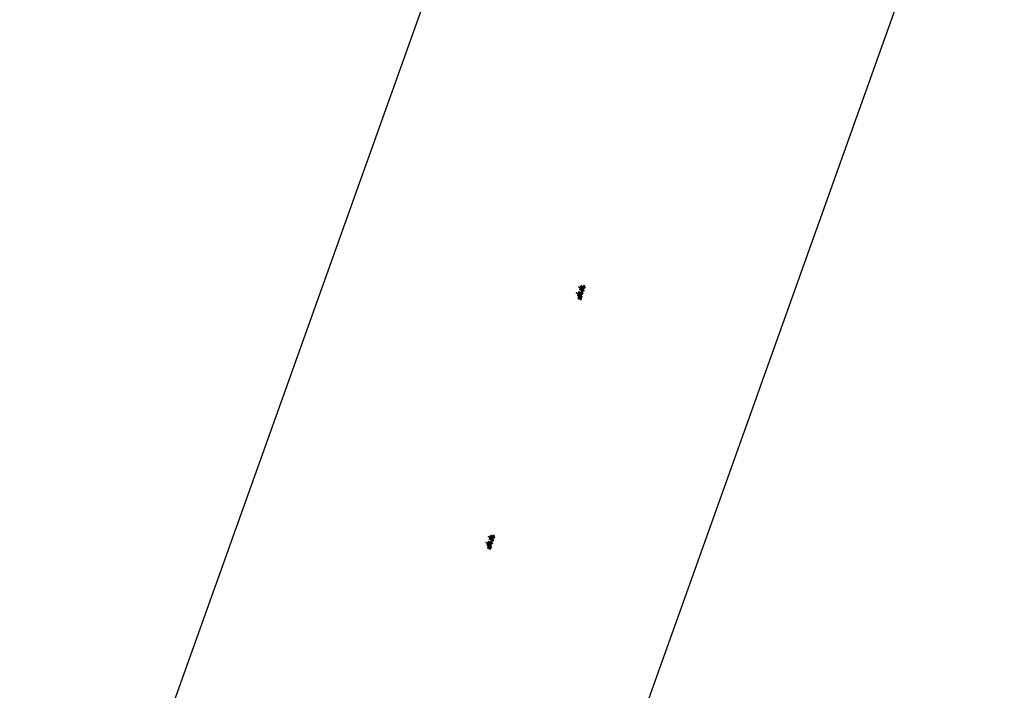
# Model space of a CAD drawing. Header units: metres. Extents: x 136326 to 138181, y 453212 to 454732.
# Tile 36 of 53: x 136584 to 136698, y 454002 to 454080. Entities that reach past the tile are written whole.
import ezdxf

# ---------------------------------------------------------------- set-up
doc = ezdxf.new("R2010")
doc.units = ezdxf.units.M
for name, color, linetype in [('-DR-alg-bladkaders viewports', 7, 'Continuous'), ('VELOPA-FIG15', 1, 'Continuous'), ('VELOPA-FIG25', 1, 'Continuous')]:
    doc.layers.add(name, color=color, linetype=linetype)

# ---------------------------------------------------------------- blocks, each defined once
blk = doc.blocks.new('*U100')
at = {"layer": 'VELOPA-FIG15', "color": 252, "linetype": 'Continuous', "lineweight": 0}
for p, q in [((11, 5), (11, -123)), ((1449, -124), (1449, 4)), ((1559, 0), (1559, -1)), ((77, -10), (0, -10)), ((77, -110), (0, -110)), ((827, -10), (682, -10)), ((827, -110), (682, -110)), ((1439, -10), (1432, -10)), ((1439, -110), (1432, -110)), ((1460, -5), (1559, -5)), ((1559, -115), (1460, -115)), ((1559, -2), (1559, -1)), ((1559, -5), (1559, -2)), ((1559, -5), (1559, -115)), ((1562, -5), (1559, -5)), ((1559, -115), (1562, -115)), ((1559, -115), (1559, -118)), ((1559, -118), (1559, -119)), ((1559, -119), (1559, -120)), ((1564, -5), (1562, -5)), ((1564, -115), (1562, -115)), ((1564, -5), (1564, -5)), ((1564, -115), (1564, -115)), ((1578, -34), (1578, -16)), ((1578, -104), (1578, -86))]:
    blk.add_line(p, q, dxfattribs=at)
at = {"layer": 'VELOPA-FIG15', "color": 252, "linetype": 'Continuous', "lineweight": 0, "flags": 128}
for points in [[(168, 43), (167, 42), (167, 40), (166, 39), (165, 38), (163, 37), (162, 36), (160, 36), (158, 36), (156, 35), (154, 36), (152, 36), (150, 37), (149, 38), (148, 39), (147, 40), (146, 41), (146, 42), (146, 43)], [(168, 46), (168, 46), (167, 45), (166, 44), (165, 43), (163, 43), (161, 43), (160, 43), (158, 43), (156, 44), (154, 45), (152, 46), (151, 47), (150, 48), (149, 50), (148, 51), (148, 52), (148, 54), (148, 55), (148, 55)], [(216, 46), (216, 46), (217, 45), (218, 44), (219, 43), (221, 43), (223, 43), (224, 43), (226, 43), (228, 44), (230, 45), (232, 46), (233, 47), (234, 48), (235, 50), (236, 51), (236, 52), (236, 54), (236, 55), (236, 55)], [(217, 43), (217, 42), (217, 40), (218, 39), (219, 38), (221, 37), (222, 36), (224, 36), (226, 36), (228, 35), (230, 36), (232, 36), (234, 37), (235, 38), (236, 39), (237, 40), (238, 41), (238, 42), (239, 43)], [(543, 58), (542, 57), (542, 56), (541, 54), (540, 53), (538, 52), (537, 52), (535, 51), (533, 51), (531, 51), (529, 51), (527, 51), (525, 52), (524, 53), (523, 54), (522, 55), (521, 56), (521, 57), (521, 58)], [(543, 61), (543, 61), (542, 60), (541, 59), (540, 59), (538, 58), (536, 58), (535, 58), (533, 59), (531, 59), (529, 60), (527, 61), (526, 62), (525, 64), (524, 65), (523, 66), (523, 68), (523, 69), (523, 70)], [(591, 61), (591, 61), (592, 60), (593, 59), (594, 59), (596, 58), (598, 58), (599, 58), (601, 59), (603, 59), (605, 60), (607, 61), (608, 62), (609, 64), (610, 65), (611, 66), (611, 68), (611, 69), (611, 70)], [(592, 58), (592, 57), (592, 56), (593, 54), (594, 53), (596, 52), (597, 52), (599, 51), (601, 51), (603, 51), (605, 51), (607, 51), (609, 52), (610, 53), (611, 54), (612, 55), (613, 56), (613, 57), (614, 58)], [(918, 43), (917, 42), (917, 40), (916, 39), (915, 38), (913, 37), (912, 36), (910, 36), (908, 36), (906, 35), (904, 36), (902, 36), (900, 37), (899, 38), (898, 39), (897, 40), (896, 41), (896, 42), (896, 43)], [(918, 46), (918, 46), (917, 45), (916, 44), (915, 43), (913, 43), (911, 43), (910, 43), (908, 43), (906, 44), (904, 45), (902, 46), (901, 47), (900, 48), (899, 50), (898, 51), (898, 52), (898, 54), (898, 55), (898, 55)], [(966, 46), (966, 46), (967, 45), (968, 44), (969, 43), (971, 43), (973, 43), (974, 43), (976, 43), (978, 44), (980, 45), (982, 46), (983, 47), (984, 48), (985, 50), (986, 51), (986, 52), (986, 54), (986, 55), (986, 55)], [(967, 43), (967, 42), (967, 40), (968, 39), (969, 38), (971, 37), (972, 36), (974, 36), (976, 36), (978, 35), (980, 36), (982, 36), (984, 37), (985, 38), (986, 39), (987, 40), (988, 41), (988, 42), (989, 43)], [(1293, 58), (1292, 57), (1292, 56), (1291, 54), (1290, 53), (1288, 52), (1287, 52), (1285, 51), (1283, 51), (1281, 51), (1279, 51), (1277, 51), (1275, 52), (1274, 53), (1273, 54), (1272, 55), (1271, 56), (1271, 57), (1271, 58)], [(1293, 61), (1293, 61), (1292, 60), (1291, 59), (1290, 59), (1288, 58), (1286, 58), (1285, 58), (1283, 59), (1281, 59), (1279, 60), (1277, 61), (1276, 62), (1275, 64), (1274, 65), (1273, 66), (1273, 68), (1273, 69), (1273, 70)], [(1341, 61), (1341, 61), (1342, 60), (1343, 59), (1344, 59), (1346, 58), (1348, 58), (1349, 58), (1351, 59), (1353, 59), (1355, 60), (1357, 61), (1358, 62), (1359, 64), (1360, 65), (1361, 66), (1361, 68), (1361, 69), (1361, 70)], [(1342, 58), (1342, 57), (1342, 56), (1343, 54), (1344, 53), (1346, 52), (1347, 52), (1349, 51), (1351, 51), (1353, 51), (1355, 51), (1357, 51), (1359, 52), (1360, 53), (1361, 54), (1362, 55), (1363, 56), (1363, 57), (1364, 58)], [(168, -78), (167, -79), (167, -81), (166, -82), (165, -83), (163, -84), (162, -85), (160, -85), (158, -85), (156, -86), (154, -85), (152, -85), (150, -84), (149, -83), (148, -82), (147, -81), (146, -80), (146, -79), (146, -78)], [(168, -304), (167, -306), (167, -307), (166, -308), (165, -310), (163, -311), (162, -312), (160, -312), (158, -312), (156, -313), (154, -312), (152, -312), (150, -311), (149, -310), (148, -309), (147, -308), (146, -306), (146, -305), (146, -304)], [(168, -358), (167, -360), (167, -361), (166, -363), (165, -364), (163, -365), (162, -366), (160, -366), (158, -367), (156, -367), (154, -366), (152, -366), (150, -365), (149, -364), (148, -363), (147, -362), (146, -360), (146, -359), (146, -358)], [(169, -363), (168, -364), (168, -366), (167, -367), (166, -369), (165, -370), (163, -371), (161, -372), (160, -373), (158, -373), (156, -374), (154, -373), (152, -373), (151, -373), (150, -372), (149, -371), (148, -370)], [(168, -360), (168, -361), (169, -363)], [(216, -360), (216, -361), (215, -363)], [(215, -363), (216, -364), (216, -366), (217, -367), (218, -369), (219, -370), (221, -371), (223, -372), (224, -373), (226, -373), (228, -374), (230, -373), (232, -373), (233, -373), (234, -372), (235, -371), (236, -370)], [(217, -78), (217, -79), (217, -81), (218, -82), (219, -83), (221, -84), (222, -85), (224, -85), (226, -85), (228, -86), (230, -85), (232, -85), (234, -84), (235, -83), (236, -82), (237, -81), (238, -80), (238, -79), (239, -78)], [(217, -304), (217, -306), (217, -307), (218, -308), (219, -310), (221, -311), (222, -312), (224, -312), (226, -312), (228, -313), (230, -312), (232, -312), (234, -311), (235, -310), (236, -309), (237, -308), (238, -306), (238, -305), (239, -304)], [(217, -358), (217, -360), (217, -361), (218, -363), (219, -364), (221, -365), (222, -366), (224, -366), (226, -367), (228, -367), (230, -366), (232, -366), (234, -365), (235, -364), (236, -363), (237, -362), (238, -360), (238, -359), (239, -358)], [(379, -451), (378, -451), (376, -451), (374, -451), (372, -452), (371, -452), (370, -452), (369, -453), (369, -453), (368, -454)], [(390, -454), (390, -453), (390, -453), (389, -452), (388, -452), (387, -452), (385, -451), (383, -451), (381, -451), (379, -451)], [(543, -15), (542, -16), (542, -17), (541, -19), (540, -20), (538, -20), (537, -21), (535, -22), (533, -22), (531, -22), (529, -22), (527, -21), (525, -21), (524, -20), (523, -19), (522, -18), (521, -17), (521, -16), (521, -15)], [(543, -249), (542, -250), (542, -252), (541, -253), (540, -254), (538, -255), (537, -255), (535, -256), (533, -256), (531, -256), (529, -256), (527, -256), (525, -255), (524, -254), (523, -253), (522, -252), (521, -251), (521, -250), (521, -249)], [(543, -357), (542, -358), (542, -359), (541, -361), (540, -362), (538, -363), (537, -363), (535, -364), (533, -364), (531, -364), (529, -364), (527, -364), (525, -363), (524, -362), (523, -361), (522, -360), (521, -359), (521, -357), (521, -357)], [(544, -362), (543, -363), (543, -365), (542, -366), (541, -367), (540, -369), (538, -370), (536, -371), (535, -371), (533, -372), (531, -372), (529, -372), (527, -372), (526, -371), (525, -371), (524, -370), (523, -369)], [(543, -360), (543, -361), (544, -362)], [(591, -360), (591, -361), (590, -362)], [(590, -362), (591, -363), (591, -365), (592, -366), (593, -367), (594, -369), (596, -370), (598, -371), (599, -371), (601, -372), (603, -372), (605, -372), (607, -372), (608, -371), (609, -371), (610, -370), (611, -369)], [(592, -15), (592, -16), (592, -17), (593, -19), (594, -20), (596, -20), (597, -21), (599, -22), (601, -22), (603, -22), (605, -22), (607, -21), (609, -21), (610, -20), (611, -19), (612, -18), (613, -17), (613, -16), (614, -15)], [(592, -249), (592, -250), (592, -252), (593, -253), (594, -254), (596, -255), (597, -255), (599, -256), (601, -256), (603, -256), (605, -256), (607, -256), (609, -255), (610, -254), (611, -253), (612, -252), (613, -251), (613, -250), (614, -249)], [(592, -357), (592, -358), (592, -359), (593, -361), (594, -362), (596, -363), (597, -363), (599, -364), (601, -364), (603, -364), (605, -364), (607, -364), (609, -363), (610, -362), (611, -361), (612, -360), (613, -359), (613, -357), (614, -357)], [(918, -78), (917, -79), (917, -81), (916, -82), (915, -83), (913, -84), (912, -85), (910, -85), (908, -85), (906, -86), (904, -85), (902, -85), (900, -84), (899, -83), (898, -82), (897, -81), (896, -80), (896, -79), (896, -78)], [(918, -304), (917, -306), (917, -307), (916, -308), (915, -310), (913, -311), (912, -312), (910, -312), (908, -312), (906, -313), (904, -312), (902, -312), (900, -311), (899, -310), (898, -309), (897, -308), (896, -306), (896, -305), (896, -304)], [(918, -358), (917, -360), (917, -361), (916, -363), (915, -364), (913, -365), (912, -366), (910, -366), (908, -367), (906, -367), (904, -366), (902, -366), (900, -365), (899, -364), (898, -363), (897, -362), (896, -360), (896, -359), (896, -358)], [(919, -363), (918, -364), (918, -366), (917, -367), (916, -369), (915, -370), (913, -371), (911, -372), (910, -373), (908, -373), (906, -374), (904, -373), (902, -373), (901, -373), (900, -372), (899, -371), (898, -370)], [(918, -360), (918, -361), (919, -363)], [(966, -360), (966, -361), (965, -363)], [(965, -363), (966, -364), (966, -366), (967, -367), (968, -369), (969, -370), (971, -371), (973, -372), (974, -373), (976, -373), (978, -374), (980, -373), (982, -373), (983, -373), (984, -372), (985, -371), (986, -370)], [(967, -78), (967, -79), (967, -81), (968, -82), (969, -83), (971, -84), (972, -85), (974, -85), (976, -85), (978, -86), (980, -85), (982, -85), (984, -84), (985, -83), (986, -82), (987, -81), (988, -80), (988, -79), (989, -78)], [(967, -304), (967, -306), (967, -307), (968, -308), (969, -310), (971, -311), (972, -312), (974, -312), (976, -312), (978, -313), (980, -312), (982, -312), (984, -311), (985, -310), (986, -309), (987, -308), (988, -306), (988, -305), (989, -304)], [(967, -358), (967, -360), (967, -361), (968, -363), (969, -364), (971, -365), (972, -366), (974, -366), (976, -367), (978, -367), (980, -366), (982, -366), (984, -365), (985, -364), (986, -363), (987, -362), (988, -360), (988, -359), (989, -358)], [(1129, -451), (1128, -451), (1126, -451), (1124, -451), (1122, -452), (1121, -452), (1120, -452), (1119, -453), (1119, -453), (1118, -454)], [(1140, -454), (1140, -453), (1140, -453), (1139, -452), (1138, -452), (1137, -452), (1135, -451), (1133, -451), (1131, -451), (1129, -451)], [(1293, -15), (1292, -16), (1292, -17), (1291, -19), (1290, -20), (1288, -20), (1287, -21), (1285, -22), (1283, -22), (1281, -22), (1279, -22), (1277, -21), (1275, -21), (1274, -20), (1273, -19), (1272, -18), (1271, -17), (1271, -16), (1271, -15)], [(1293, -249), (1292, -250), (1292, -252), (1291, -253), (1290, -254), (1288, -255), (1287, -255), (1285, -256), (1283, -256), (1281, -256), (1279, -256), (1277, -256), (1275, -255), (1274, -254), (1273, -253), (1272, -252), (1271, -251), (1271, -250), (1271, -249)], [(1293, -357), (1292, -358), (1292, -359), (1291, -361), (1290, -362), (1288, -363), (1287, -363), (1285, -364), (1283, -364), (1281, -364), (1279, -364), (1277, -364), (1275, -363), (1274, -362), (1273, -361), (1272, -360), (1271, -359), (1271, -357), (1271, -357)], [(1294, -362), (1293, -363), (1293, -365), (1292, -366), (1291, -367), (1290, -369), (1288, -370), (1286, -371), (1285, -371), (1283, -372), (1281, -372), (1279, -372), (1277, -372), (1276, -371), (1275, -371), (1274, -370), (1273, -369)], [(1293, -360), (1293, -361), (1294, -362)], [(1341, -360), (1341, -361), (1340, -362)], [(1340, -362), (1341, -363), (1341, -365), (1342, -366), (1343, -367), (1344, -369), (1346, -370), (1348, -371), (1349, -371), (1351, -372), (1353, -372), (1355, -372), (1357, -372), (1358, -371), (1359, -371), (1360, -370), (1361, -369)], [(1342, -15), (1342, -16), (1342, -17), (1343, -19), (1344, -20), (1346, -20), (1347, -21), (1349, -22), (1351, -22), (1353, -22), (1355, -22), (1357, -21), (1359, -21), (1360, -20), (1361, -19), (1362, -18), (1363, -17), (1363, -16), (1364, -15)], [(1342, -249), (1342, -250), (1342, -252), (1343, -253), (1344, -254), (1346, -255), (1347, -255), (1349, -256), (1351, -256), (1353, -256), (1355, -256), (1357, -256), (1359, -255), (1360, -254), (1361, -253), (1362, -252), (1363, -251), (1363, -250), (1364, -249)], [(1342, -357), (1342, -358), (1342, -359), (1343, -361), (1344, -362), (1346, -363), (1347, -363), (1349, -364), (1351, -364), (1353, -364), (1355, -364), (1357, -364), (1359, -363), (1360, -362), (1361, -361), (1362, -360), (1363, -359), (1363, -357), (1364, -357)]]:
    blk.add_lwpolyline(points, dxfattribs=at)
at = {"layer": 'VELOPA-FIG25', "color": 252, "linetype": 'Continuous', "lineweight": 30}
for p, q in [((0, 5), (0, -123)), ((11, 5), (0, 5)), ((146, 0), (0, 0)), ((21, 5), (11, 5)), ((21, 5), (21, -123)), ((146, 43), (146, -78)), ((162, 87), (148, 55)), ((168, 46), (183, 78)), ((168, -78), (168, 43)), ((217, 0), (168, 0)), ((192, 112), (192, 114)), ((192, 112), (192, 112)), ((192, 97), (192, 112)), ((192, 97), (192, 97)), ((192, 97), (192, 91)), ((201, 78), (216, 46)), ((217, 43), (217, -78)), ((236, 55), (222, 87)), ((239, -78), (239, 43)), ((521, 0), (239, 0)), ((521, 58), (521, -15)), ((537, 103), (523, 70)), ((543, 61), (558, 94)), ((543, -15), (543, 58)), ((592, 0), (543, 0)), ((567, 128), (567, 130)), ((567, 128), (567, 128)), ((567, 114), (567, 128)), ((567, 114), (567, 107)), ((567, 114), (567, 114)), ((576, 94), (591, 61)), ((592, 58), (592, -15)), ((611, 70), (597, 103)), ((614, -15), (614, 58)), ((896, 0), (614, 0)), ((896, 43), (896, -78)), ((912, 87), (898, 55)), ((918, 46), (933, 78)), ((918, -78), (918, 43)), ((967, 0), (918, 0)), ((942, 112), (942, 114)), ((942, 112), (942, 112)), ((942, 97), (942, 112)), ((942, 97), (942, 91)), ((942, 97), (942, 97)), ((951, 78), (966, 46)), ((967, 43), (967, -78)), ((986, 55), (972, 87)), ((989, -78), (989, 43)), ((1271, 0), (989, 0)), ((1271, 58), (1271, -15)), ((1287, 103), (1273, 70)), ((1293, 61), (1308, 94)), ((1293, -15), (1293, 58)), ((1342, 0), (1293, 0)), ((1317, 128), (1317, 130)), ((1317, 128), (1317, 128)), ((1317, 114), (1317, 128)), ((1317, 114), (1317, 114)), ((1317, 114), (1317, 107)), ((1326, 94), (1341, 61)), ((1342, 58), (1342, -15)), ((1361, 70), (1347, 103)), ((1354, 140), (1354, 85)), ((1358, 137), (1354, 140)), ((1654, 140), (1354, 140)), ((1357, 87), (1357, 79)), ((1652, 87), (1357, 87)), ((1358, 137), (1358, 87)), ((1651, 137), (1358, 137)), ((1364, -15), (1364, 58)), ((1439, 0), (1364, 0)), ((1434, 8), (1425, 8)), ((1439, -124), (1439, 4)), ((1439, 4), (1449, 4)), ((1449, 4), (1460, 4)), ((1460, -124), (1460, 4)), ((1559, 0), (1460, 0)), ((1584, 8), (1575, 8)), ((1651, 137), (1654, 140)), ((1651, 87), (1651, 137)), ((1652, -207), (1652, 87)), ((1654, -260), (1654, 140)), ((149, -120), (0, -120)), ((11, -123), (0, -123)), ((21, -123), (11, -123)), ((23, -12), (21, -12)), ((21, -36), (23, -36)), ((23, -82), (21, -82)), ((21, -106), (23, -106)), ((23, -12), (23, -36)), ((24, -15), (23, -15)), ((23, -34), (24, -34)), ((23, -82), (23, -106)), ((24, -85), (23, -85)), ((23, -104), (24, -104)), ((24, -15), (30, -15)), ((24, -19), (24, -15)), ((24, -24), (24, -19)), ((30, -24), (24, -24)), ((24, -29), (24, -24)), ((24, -34), (24, -29)), ((24, -34), (30, -34)), ((24, -85), (30, -85)), ((24, -89), (24, -85)), ((24, -94), (24, -89)), ((30, -94), (24, -94)), ((24, -99), (24, -94)), ((24, -104), (24, -99)), ((24, -104), (30, -104)), ((31, -15), (30, -15)), ((30, -34), (31, -34)), ((31, -85), (30, -85)), ((30, -104), (31, -104)), ((31, -15), (31, -15)), ((31, -34), (31, -34)), ((31, -85), (31, -85)), ((31, -104), (31, -104)), ((146, -5), (77, -5)), ((77, -5), (77, -115)), ((77, -115), (147, -115)), ((146, -78), (146, -111)), ((149, -119), (146, -126)), ((146, -130), (146, -304)), ((146, -304), (146, -358)), ((148, -370), (163, -398)), ((167, -111), (174, -95)), ((217, -5), (168, -5)), ((168, -74), (217, -74)), ((168, -111), (168, -78)), ((168, -79), (217, -79)), ((168, -132), (174, -116)), ((168, -304), (168, -130)), ((168, -358), (168, -304)), ((182, -388), (168, -360)), ((214, -127), (170, -127)), ((212, -122), (172, -122)), ((175, -91), (175, -81)), ((175, -112), (175, -102)), ((183, -389), (182, -388)), ((192, -400), (192, -398)), ((192, -400), (192, -400)), ((192, -417), (192, -400)), ((192, -417), (192, -417)), ((192, -423), (192, -417)), ((202, -388), (201, -389)), ((216, -360), (202, -388)), ((209, -81), (209, -91)), ((209, -102), (209, -112)), ((210, -95), (217, -111)), ((210, -116), (217, -132)), ((217, -78), (217, -111)), ((217, -130), (217, -304)), ((217, -304), (217, -358)), ((221, -398), (236, -370)), ((238, -126), (235, -119)), ((349, -122), (236, -122)), ((349, -127), (238, -127)), ((521, -5), (239, -5)), ((239, -74), (357, -74)), ((239, -111), (239, -78)), ((239, -79), (357, -79)), ((239, -304), (239, -130)), ((239, -358), (239, -304)), ((306, -19), (308, -16)), ((308, -21), (306, -19)), ((308, -16), (311, -16)), ((311, -21), (308, -21)), ((311, -16), (313, -19)), ((313, -19), (311, -21)), ((347, -56), (357, -56)), ((349, -104), (347, -104)), ((349, -79), (349, -401)), ((357, -74), (357, -56)), ((357, -74), (357, -79)), ((368, -398), (368, -454)), ((368, -454), (368, -633)), ((371, -395), (369, -397)), ((390, -397), (388, -395)), ((390, -454), (390, -398)), ((390, -454), (390, -633)), ((410, -401), (410, -60)), ((410, -115), (521, -115)), ((521, -120), (410, -120)), ((446, -103), (448, -100)), ((448, -106), (446, -103)), ((448, -100), (451, -100)), ((451, -106), (448, -106)), ((451, -100), (453, -103)), ((453, -103), (451, -106)), ((521, -15), (521, -49)), ((521, -71), (521, -249)), ((521, -249), (521, -357)), ((523, -369), (537, -401)), ((527, -59), (527, -61)), ((532, -60), (539, -60)), ((539, -60), (539, -60)), ((592, -5), (543, -5)), ((543, -49), (543, -15)), ((543, -249), (543, -71)), ((543, -115), (592, -115)), ((592, -120), (543, -120)), ((543, -357), (543, -249)), ((558, -392), (543, -360)), ((551, -71), (551, -50)), ((558, -393), (558, -392)), ((567, -407), (567, -405)), ((567, -407), (567, -407)), ((567, -421), (567, -407)), ((567, -422), (567, -421)), ((567, -428), (567, -422)), ((591, -360), (576, -392)), ((576, -392), (576, -393)), ((583, -50), (583, -71)), ((586, -19), (588, -16)), ((588, -21), (586, -19)), ((588, -16), (591, -16)), ((591, -21), (588, -21)), ((591, -16), (592, -16)), ((592, -21), (591, -21)), ((592, -15), (592, -49)), ((592, -71), (592, -249)), ((592, -249), (592, -357)), ((595, -60), (595, -60)), ((595, -60), (603, -60)), ((597, -401), (611, -369)), ((607, -61), (607, -59)), ((682, -5), (614, -5)), ((614, -49), (614, -15)), ((614, -249), (614, -71)), ((614, -115), (682, -115)), ((899, -120), (614, -120)), ((614, -357), (614, -249)), ((682, -115), (682, -5)), ((896, -5), (827, -5)), ((827, -5), (827, -115)), ((827, -115), (897, -115)), ((896, -78), (896, -111)), ((899, -119), (896, -126)), ((896, -130), (896, -304)), ((896, -304), (896, -358)), ((898, -370), (913, -398)), ((917, -111), (924, -95)), ((967, -5), (918, -5)), ((918, -74), (967, -74)), ((918, -111), (918, -78)), ((918, -79), (967, -79)), ((918, -132), (924, -116)), ((918, -304), (918, -130)), ((918, -358), (918, -304)), ((932, -388), (918, -360)), ((964, -127), (920, -127)), ((962, -122), (922, -122)), ((925, -91), (925, -81)), ((925, -112), (925, -102)), ((933, -389), (932, -388)), ((942, -400), (942, -398)), ((942, -400), (942, -400)), ((942, -417), (942, -400)), ((942, -417), (942, -417)), ((942, -423), (942, -417)), ((952, -388), (951, -389)), ((966, -360), (952, -388)), ((959, -81), (959, -91)), ((959, -102), (959, -112)), ((960, -95), (967, -111)), ((960, -116), (967, -132)), ((967, -78), (967, -111)), ((967, -130), (967, -304)), ((967, -304), (967, -358)), ((971, -398), (986, -370)), ((988, -126), (985, -119)), ((1099, -122), (986, -122)), ((1099, -127), (988, -127)), ((1271, -5), (989, -5)), ((989, -74), (1107, -74)), ((989, -111), (989, -78)), ((989, -79), (1107, -79)), ((989, -304), (989, -130)), ((989, -358), (989, -304)), ((1056, -19), (1058, -16)), ((1058, -21), (1056, -19)), ((1058, -16), (1061, -16)), ((1061, -21), (1058, -21)), ((1061, -16), (1063, -19)), ((1063, -19), (1061, -21)), ((1097, -56), (1107, -56)), ((1099, -104), (1097, -104)), ((1099, -79), (1099, -401)), ((1107, -74), (1107, -56)), ((1107, -74), (1107, -79)), ((1118, -398), (1118, -454)), ((1118, -454), (1118, -633)), ((1121, -395), (1119, -397)), ((1140, -397), (1138, -395)), ((1140, -454), (1140, -398)), ((1140, -454), (1140, -633)), ((1160, -401), (1160, -60)), ((1160, -115), (1271, -115)), ((1271, -120), (1160, -120)), ((1196, -103), (1198, -100)), ((1198, -106), (1196, -103)), ((1198, -100), (1201, -100)), ((1201, -106), (1198, -106)), ((1201, -100), (1203, -103)), ((1203, -103), (1201, -106)), ((1271, -15), (1271, -49)), ((1271, -71), (1271, -249)), ((1271, -249), (1271, -357)), ((1273, -369), (1287, -401)), ((1277, -59), (1277, -61)), ((1282, -60), (1289, -60)), ((1289, -60), (1289, -60)), ((1342, -5), (1293, -5)), ((1293, -49), (1293, -15)), ((1293, -249), (1293, -71)), ((1293, -115), (1342, -115)), ((1342, -120), (1293, -120)), ((1293, -357), (1293, -249)), ((1308, -392), (1293, -360)), ((1301, -71), (1301, -50)), ((1308, -393), (1308, -392)), ((1317, -407), (1317, -405)), ((1317, -407), (1317, -407)), ((1317, -421), (1317, -407)), ((1317, -422), (1317, -421)), ((1317, -428), (1317, -422)), ((1341, -360), (1326, -392)), ((1326, -392), (1326, -393)), ((1333, -50), (1333, -71)), ((1336, -19), (1338, -16)), ((1338, -21), (1336, -19)), ((1338, -16), (1341, -16)), ((1341, -21), (1338, -21)), ((1341, -16), (1342, -16)), ((1342, -21), (1341, -21)), ((1342, -15), (1342, -49)), ((1342, -71), (1342, -249)), ((1342, -249), (1342, -357)), ((1345, -60), (1345, -60)), ((1345, -60), (1353, -60)), ((1347, -401), (1361, -369)), ((1357, -61), (1357, -59)), ((1432, -5), (1364, -5)), ((1364, -49), (1364, -15)), ((1364, -249), (1364, -71)), ((1364, -115), (1432, -115)), ((1439, -120), (1364, -120)), ((1364, -207), (1652, -207)), ((1364, -357), (1364, -249)), ((1364, -257), (1651, -257)), ((1364, -260), (1654, -260)), ((1425, -128), (1434, -128)), ((1430, -16), (1429, -16)), ((1429, -34), (1430, -35)), ((1430, -86), (1429, -86)), ((1429, -104), (1430, -105)), ((1431, -16), (1430, -16)), ((1430, -35), (1431, -35)), ((1431, -86), (1430, -86)), ((1430, -105), (1431, -105)), ((1436, -16), (1431, -16)), ((1431, -25), (1436, -25)), ((1436, -35), (1431, -35)), ((1436, -86), (1431, -86)), ((1431, -95), (1436, -95)), ((1436, -105), (1431, -105)), ((1432, -16), (1432, -5)), ((1432, -86), (1432, -35)), ((1432, -115), (1432, -105)), ((1437, -16), (1436, -16)), ((1436, -16), (1436, -20)), ((1436, -20), (1436, -25)), ((1436, -25), (1436, -30)), ((1436, -30), (1436, -35)), ((1436, -35), (1437, -35)), ((1437, -86), (1436, -86)), ((1436, -86), (1436, -90)), ((1436, -90), (1436, -95)), ((1436, -95), (1436, -100)), ((1436, -100), (1436, -105)), ((1436, -105), (1437, -105)), ((1439, -13), (1437, -13)), ((1437, -37), (1437, -13)), ((1437, -37), (1439, -37)), ((1439, -83), (1437, -83)), ((1437, -107), (1437, -83)), ((1437, -107), (1439, -107)), ((1439, -124), (1449, -124)), ((1449, -124), (1460, -124)), ((1559, -1), (1460, -1)), ((1559, -2), (1460, -2)), ((1559, -118), (1460, -118)), ((1460, -119), (1559, -119)), ((1559, -120), (1460, -120)), ((1562, -115), (1562, -5)), ((1564, -115), (1564, -5)), ((1564, -5), (1564, -115)), ((1567, -13), (1564, -13)), ((1564, -37), (1567, -37)), ((1567, -83), (1564, -83)), ((1564, -107), (1567, -107)), ((1567, -13), (1567, -37)), ((1567, -16), (1567, -16)), ((1568, -16), (1567, -16)), ((1567, -19), (1567, -19)), ((1567, -31), (1567, -31)), ((1567, -34), (1567, -35)), ((1568, -35), (1567, -35)), ((1567, -83), (1567, -107)), ((1567, -86), (1567, -86)), ((1568, -86), (1567, -86)), ((1567, -89), (1567, -89)), ((1567, -101), (1567, -101)), ((1567, -104), (1567, -105)), ((1568, -105), (1567, -105)), ((1576, -16), (1568, -16)), ((1576, -25), (1568, -25)), ((1576, -35), (1568, -35)), ((1576, -86), (1568, -86)), ((1576, -95), (1568, -95)), ((1576, -105), (1568, -105)), ((1575, -8), (1584, -8)), ((1584, -112), (1575, -112)), ((1575, -128), (1584, -128)), ((1576, -16), (1577, -16)), ((1576, -35), (1577, -35)), ((1576, -86), (1577, -86)), ((1576, -105), (1577, -105)), ((1577, -16), (1577, -16)), ((1578, -16), (1577, -16)), ((1577, -35), (1577, -34)), ((1577, -34), (1578, -34)), ((1577, -86), (1577, -86)), ((1578, -86), (1577, -86)), ((1577, -105), (1577, -104)), ((1577, -104), (1578, -104)), ((1579, -33), (1579, -17)), ((1586, -19), (1579, -19)), ((1579, -31), (1586, -31)), ((1579, -103), (1579, -87)), ((1586, -89), (1579, -89)), ((1579, -101), (1586, -101)), ((1587, -20), (1586, -19)), ((1586, -31), (1586, -19)), ((1586, -31), (1587, -30)), ((1587, -90), (1586, -89)), ((1586, -101), (1586, -89)), ((1586, -101), (1587, -100)), ((1587, -30), (1587, -20)), ((1587, -100), (1587, -90)), ((1651, -257), (1651, -207)), ((1651, -257), (1654, -260))]:
    blk.add_line(p, q, dxfattribs=at)
at = {"layer": 'VELOPA-FIG25', "color": 252, "linetype": 'Continuous', "lineweight": 30, "flags": 128}
for points in [[(192, 114), (189, 113), (186, 112), (184, 112), (182, 111), (181, 110), (179, 109), (177, 107), (176, 106), (175, 105), (174, 104), (173, 103), (171, 101), (168, 98), (166, 96), (165, 93), (163, 90), (162, 86)], [(162, 86), (162, 85), (162, 84), (163, 82), (164, 81), (165, 79), (167, 78), (169, 77), (170, 76), (173, 75), (175, 75), (176, 75), (178, 75), (180, 76), (181, 76), (182, 78), (183, 78)], [(178, 87), (178, 87), (178, 87), (179, 87), (179, 88), (180, 89), (181, 89), (183, 90), (184, 90), (186, 91), (189, 91), (192, 91)], [(181, 89), (182, 89), (182, 88), (182, 87), (183, 86), (182, 85), (182, 85), (182, 85), (181, 86), (181, 86), (180, 87), (180, 88), (180, 89)], [(222, 86), (221, 90), (219, 93), (218, 96), (216, 98), (213, 101), (211, 103), (210, 104), (209, 105), (208, 106), (207, 107), (205, 109), (203, 110), (202, 111), (200, 112), (198, 112), (195, 113), (192, 114)], [(192, 91), (195, 91), (197, 91), (199, 90), (200, 90), (203, 89), (205, 88), (205, 88), (206, 87), (206, 87), (206, 87)], [(201, 86), (202, 85), (202, 85), (202, 85), (203, 85), (203, 86), (204, 87), (204, 88), (204, 88)], [(222, 86), (222, 85), (222, 84), (221, 82), (220, 81), (219, 79), (217, 78), (215, 77), (214, 76), (212, 75), (209, 75), (208, 75), (206, 75), (204, 76), (203, 76), (202, 78), (201, 78)], [(567, 130), (564, 129), (561, 129), (558, 128), (557, 127), (556, 126), (555, 126), (554, 125), (553, 124), (551, 122), (550, 122), (550, 121), (548, 120), (547, 118), (545, 116), (543, 114), (541, 112), (540, 109), (538, 106), (537, 102)], [(537, 102), (537, 101), (537, 100), (538, 98), (539, 97), (540, 96), (542, 94), (544, 93), (545, 92), (548, 92), (550, 91), (551, 91), (553, 91), (555, 92), (556, 93), (557, 94), (558, 94)], [(556, 106), (557, 105), (557, 104), (557, 103), (558, 102), (557, 102), (557, 101), (557, 101), (556, 102), (556, 103), (555, 104), (555, 105), (555, 105)], [(597, 102), (596, 106), (594, 109), (593, 112), (591, 114), (589, 117), (587, 118), (586, 120), (585, 120), (584, 121), (584, 122), (583, 122), (581, 124), (580, 125), (579, 126), (578, 126), (577, 127), (575, 128), (573, 129), (570, 129), (567, 130)], [(567, 107), (570, 108), (572, 107), (574, 107), (575, 107), (578, 106), (579, 105), (580, 104), (581, 104), (581, 104), (581, 104)], [(576, 102), (577, 102), (577, 101), (577, 101), (578, 102), (578, 103), (579, 104), (579, 105), (579, 105)], [(597, 102), (597, 101), (597, 100), (596, 98), (595, 97), (594, 96), (592, 94), (590, 93), (589, 92), (587, 92), (584, 91), (583, 91), (581, 91), (579, 92), (578, 93), (577, 94), (576, 94)], [(942, 114), (939, 113), (936, 112), (934, 112), (932, 111), (931, 110), (929, 109), (927, 107), (926, 106), (925, 105), (924, 104), (923, 103), (921, 101), (918, 98), (916, 96), (915, 93), (913, 90), (912, 86)], [(912, 86), (912, 85), (912, 84), (913, 82), (914, 81), (915, 79), (917, 78), (919, 77), (920, 76), (923, 75), (925, 75), (926, 75), (928, 75), (930, 76), (931, 76), (932, 78), (933, 78)], [(928, 87), (928, 87), (928, 87), (929, 87), (929, 88), (930, 89), (931, 89), (933, 90), (934, 90), (936, 91), (939, 91), (942, 91)], [(931, 89), (932, 89), (932, 88), (932, 87), (933, 86), (932, 85), (932, 85), (932, 85), (931, 86), (931, 86), (930, 87), (930, 88), (930, 89)], [(972, 86), (971, 90), (969, 93), (968, 96), (966, 98), (963, 101), (961, 103), (960, 104), (959, 105), (958, 106), (957, 107), (955, 109), (953, 110), (952, 111), (950, 112), (948, 112), (945, 113), (942, 114)], [(942, 91), (945, 91), (947, 91), (949, 90), (950, 90), (953, 89), (955, 88), (955, 88), (956, 87), (956, 87), (956, 87)], [(951, 86), (952, 85), (952, 85), (952, 85), (953, 85), (953, 86), (954, 87), (954, 88), (954, 88)], [(972, 86), (972, 85), (972, 84), (971, 82), (970, 81), (969, 79), (967, 78), (965, 77), (964, 76), (962, 75), (959, 75), (958, 75), (956, 75), (954, 76), (953, 76), (952, 78), (951, 78)], [(1317, 130), (1314, 129), (1311, 129), (1308, 128), (1307, 127), (1306, 126), (1305, 126), (1304, 125), (1303, 124), (1301, 122), (1300, 122), (1300, 121), (1298, 120), (1297, 118), (1295, 116), (1293, 114), (1291, 112), (1290, 109), (1288, 106), (1287, 102)], [(1287, 102), (1287, 101), (1287, 100), (1288, 98), (1289, 97), (1290, 96), (1292, 94), (1294, 93), (1295, 92), (1298, 92), (1300, 91), (1301, 91), (1303, 91), (1305, 92), (1306, 93), (1307, 94), (1308, 94)], [(1306, 106), (1307, 105), (1307, 104), (1307, 103), (1308, 102), (1307, 102), (1307, 101), (1307, 101), (1306, 102), (1306, 103), (1305, 104), (1305, 105), (1305, 105)], [(1347, 102), (1346, 106), (1344, 109), (1343, 112), (1341, 114), (1339, 117), (1337, 118), (1336, 120), (1335, 120), (1334, 121), (1334, 122), (1333, 122), (1331, 124), (1330, 125), (1329, 126), (1328, 126), (1327, 127), (1325, 128), (1323, 129), (1320, 129), (1317, 130)], [(1317, 107), (1320, 108), (1322, 107), (1324, 107), (1325, 107), (1328, 106), (1329, 105), (1330, 104), (1331, 104), (1331, 104), (1331, 104)], [(1326, 102), (1327, 102), (1327, 101), (1327, 101), (1328, 102), (1328, 103), (1329, 104), (1329, 105), (1329, 105)], [(1347, 102), (1347, 101), (1347, 100), (1346, 98), (1345, 97), (1344, 96), (1342, 94), (1340, 93), (1339, 92), (1337, 92), (1334, 91), (1333, 91), (1331, 91), (1329, 92), (1328, 93), (1327, 94), (1326, 94)], [(1425, 8), (1424, 6), (1423, 5), (1421, 2), (1420, 0)], [(1439, 0), (1438, 2), (1437, 3), (1435, 6), (1434, 8)], [(1575, 8), (1574, 6), (1573, 5), (1571, 2), (1570, 0)], [(1570, 0), (1571, -2), (1572, -3), (1574, -6), (1575, -8)], [(1589, 0), (1588, 2), (1587, 3), (1585, 6), (1584, 8)], [(1584, -8), (1585, -6), (1586, -5), (1588, -2), (1589, 0)], [(149, -120), (148, -119), (148, -118)], [(163, -398), (163, -399), (164, -400), (165, -401), (167, -401), (169, -402), (170, -402), (173, -402), (175, -401), (176, -400), (178, -399), (180, -398), (181, -396), (182, -394), (183, -393), (183, -391)], [(163, -398), (163, -400), (165, -403), (166, -405), (167, -407), (168, -408), (170, -409), (171, -411), (173, -413), (174, -414), (176, -416), (177, -417), (178, -418), (179, -418), (180, -419), (182, -420), (184, -421), (186, -422), (189, -423), (192, -423)], [(174, -97), (175, -99), (175, -102)], [(175, -81), (175, -81), (175, -79)], [(181, -400), (181, -400), (181, -401), (180, -402), (180, -402), (180, -402), (180, -401), (180, -401)], [(183, -391), (183, -389), (182, -388)], [(192, -423), (195, -423), (197, -422), (200, -421), (201, -420), (203, -419), (205, -419), (206, -418), (208, -416), (210, -414), (211, -413), (212, -412), (213, -411), (214, -410), (216, -408), (218, -405), (219, -403), (221, -400), (221, -398)], [(201, -391), (201, -389), (202, -388)], [(221, -398), (221, -399), (220, -400), (219, -401), (217, -401), (215, -402), (214, -402), (212, -402), (209, -401), (208, -400), (206, -399), (204, -398), (203, -396), (202, -394), (201, -393), (201, -391)], [(209, -81), (209, -81), (209, -79)], [(210, -97), (209, -99), (209, -102)], [(379, -395), (378, -395), (376, -396), (374, -396), (372, -396), (371, -396), (370, -397), (369, -397), (369, -398), (368, -398)], [(371, -395), (371, -395), (372, -395), (373, -394), (375, -394), (376, -394), (378, -394), (379, -394)], [(379, -394), (381, -394), (383, -394), (384, -394), (386, -394), (387, -395), (388, -395), (388, -395)], [(390, -398), (390, -398), (390, -397), (389, -397), (388, -396), (387, -396), (385, -396), (383, -396), (381, -395), (379, -395)], [(537, -401), (538, -402), (539, -403), (540, -404), (542, -404), (544, -405), (545, -405), (548, -404), (550, -404), (551, -403), (553, -402), (555, -400), (556, -399), (557, -397), (558, -396), (558, -394)], [(537, -401), (538, -404), (540, -407), (541, -409), (542, -411), (545, -415), (547, -416), (548, -418), (549, -418), (550, -419), (550, -419), (551, -420), (553, -422), (554, -423), (555, -424), (556, -424), (557, -425), (559, -426), (561, -427), (564, -427), (567, -428)], [(557, -403), (557, -403), (556, -404), (556, -405), (555, -406), (555, -406), (555, -406)], [(558, -394), (558, -393), (558, -392)], [(567, -428), (570, -427), (573, -427), (576, -426), (577, -425), (578, -424), (579, -424), (580, -423), (581, -422), (583, -420), (584, -419), (584, -419), (585, -418), (586, -418), (587, -416), (589, -415), (592, -411), (593, -409), (594, -407), (596, -404), (597, -401)], [(576, -394), (576, -393), (576, -392)], [(576, -393), (576, -395), (576, -397), (576, -399), (576, -401), (577, -404), (578, -404), (578, -405), (579, -405), (579, -405)], [(597, -401), (596, -402), (595, -403), (594, -404), (592, -404), (590, -405), (589, -405), (587, -404), (584, -404), (583, -403), (581, -402), (579, -400), (578, -399), (577, -397), (576, -396), (576, -394)], [(899, -120), (898, -119), (898, -118)], [(913, -398), (913, -399), (914, -400), (915, -401), (917, -401), (919, -402), (920, -402), (923, -402), (925, -401), (926, -400), (928, -399), (930, -398), (931, -396), (932, -394), (933, -393), (933, -391)], [(913, -398), (913, -400), (915, -403), (916, -405), (917, -407), (918, -408), (920, -409), (921, -411), (923, -413), (924, -414), (926, -416), (927, -417), (928, -418), (929, -418), (930, -419), (932, -420), (934, -421), (936, -422), (939, -423), (942, -423)], [(924, -97), (925, -99), (925, -102)], [(925, -81), (925, -81), (925, -79)], [(931, -400), (931, -400), (931, -401), (930, -402), (930, -402), (930, -402), (930, -401), (930, -401)], [(933, -391), (933, -389), (932, -388)], [(942, -423), (945, -423), (947, -422), (950, -421), (951, -420), (953, -419), (955, -419), (956, -418), (958, -416), (960, -414), (961, -413), (962, -412), (963, -411), (964, -410), (966, -408), (968, -405), (969, -403), (971, -400), (971, -398)], [(951, -391), (951, -389), (952, -388)], [(971, -398), (971, -399), (970, -400), (969, -401), (967, -401), (965, -402), (964, -402), (962, -402), (959, -401), (958, -400), (956, -399), (954, -398), (953, -396), (952, -394), (951, -393), (951, -391)], [(959, -81), (959, -81), (959, -79)], [(960, -97), (959, -99), (959, -102)], [(1129, -395), (1128, -395), (1126, -396), (1124, -396), (1122, -396), (1121, -396), (1120, -397), (1119, -397), (1119, -398), (1118, -398)], [(1121, -395), (1121, -395), (1122, -395), (1123, -394), (1125, -394), (1126, -394), (1128, -394), (1129, -394)], [(1129, -394), (1131, -394), (1133, -394), (1134, -394), (1136, -394), (1137, -395), (1138, -395), (1138, -395)], [(1140, -398), (1140, -398), (1140, -397), (1139, -397), (1138, -396), (1137, -396), (1135, -396), (1133, -396), (1131, -395), (1129, -395)], [(1204, -95), (1203, -94), (1201, -94), (1199, -94), (1197, -94), (1195, -94), (1194, -95), (1192, -97), (1191, -98), (1190, -100), (1190, -102), (1189, -103), (1190, -105), (1190, -106), (1190, -105), (1189, -103), (1190, -102), (1190, -100), (1191, -98), (1192, -97), (1194, -95), (1195, -94), (1197, -94), (1199, -94), (1201, -94), (1203, -94), (1204, -95), (1206, -96), (1207, -97), (1208, -99), (1209, -101), (1209, -103), (1209, -104), (1209, -106)], [(1287, -401), (1288, -402), (1289, -403), (1290, -404), (1292, -404), (1294, -405), (1295, -405), (1298, -404), (1300, -404), (1301, -403), (1303, -402), (1305, -400), (1306, -399), (1307, -397), (1308, -396), (1308, -394)], [(1287, -401), (1288, -404), (1290, -407), (1291, -409), (1292, -411), (1295, -415), (1297, -416), (1298, -418), (1299, -418), (1300, -419), (1300, -419), (1301, -420), (1303, -422), (1304, -423), (1305, -424), (1306, -424), (1307, -425), (1309, -426), (1311, -427), (1314, -427), (1317, -428)], [(1307, -403), (1307, -403), (1306, -404), (1306, -405), (1305, -406), (1305, -406), (1305, -406)], [(1308, -394), (1308, -393), (1308, -392)], [(1317, -428), (1320, -427), (1323, -427), (1326, -426), (1327, -425), (1328, -424), (1329, -424), (1330, -423), (1331, -422), (1333, -420), (1334, -419), (1334, -419), (1335, -418), (1336, -418), (1337, -416), (1339, -415), (1342, -411), (1343, -409), (1344, -407), (1346, -404), (1347, -401)], [(1326, -394), (1326, -393), (1326, -392)], [(1326, -393), (1326, -395), (1326, -397), (1326, -399), (1326, -401), (1327, -404), (1328, -404), (1328, -405), (1329, -405), (1329, -405)], [(1347, -401), (1346, -402), (1345, -403), (1344, -404), (1342, -404), (1340, -405), (1339, -405), (1337, -404), (1334, -404), (1333, -403), (1331, -402), (1329, -400), (1328, -399), (1327, -397), (1326, -396), (1326, -394)], [(1420, -120), (1421, -122), (1422, -123), (1424, -126), (1425, -128)], [(1434, -128), (1435, -126), (1436, -125), (1438, -122), (1439, -120)], [(1568, -16), (1567, -19), (1567, -19)], [(1567, -31), (1567, -31), (1568, -35)], [(1568, -86), (1567, -89), (1567, -89)], [(1567, -101), (1567, -101), (1568, -105)], [(1575, -112), (1574, -114), (1573, -115), (1571, -118), (1570, -120)], [(1570, -120), (1571, -122), (1572, -123), (1574, -126), (1575, -128)], [(1577, -19), (1577, -19), (1576, -16)], [(1576, -35), (1577, -31), (1577, -31)], [(1577, -89), (1577, -89), (1576, -86)], [(1576, -105), (1577, -101), (1577, -101)], [(1589, -120), (1588, -118), (1587, -117), (1585, -114), (1584, -112)], [(1584, -128), (1585, -126), (1586, -125), (1588, -122), (1589, -120)]]:
    blk.add_lwpolyline(points, dxfattribs=at)
at = {"layer": 'VELOPA-FIG25', "color": 252, "linetype": 'Continuous', "lineweight": 30}
for centre, radius in [((1579, 0), 10), ((1579, 0), 7.99), ((309, -19), 13), ((309, -19), 10), ((449, -102), 13), ((1059, -19), 13), ((1059, -19), 10), ((1199, -102), 13), ((1579, -120), 10), ((1579, -120), 7.99)]:
    blk.add_circle(centre, radius, dxfattribs=at)
for centre, radius, start, end in [((175, 43), 29.6, 155.78738, 179.89205), ((175, 43), 7.55, 155.16885, 179.64911), ((171, 83), 12.2, 337.86218, 31.55393), ((211, 83), 10.6, 146.38872, 204.84039), ((208, 85), 6.81, 146.88024, 175.24589), ((209, 43), 7.74, 0.65939, 24.52265), ((209, 43), 29.7, 0.15086, 24.16985), ((551, 58), 30.4, 156.28881, 179.90275), ((551, 58), 8.35, 155.77604, 179.71202), ((564, 89), 18.5, 82.10977, 127.37626), ((546, 99), 12.3, 338.4965, 33.85947), ((586, 99), 10.6, 147.19441, 204.33803), ((584, 101), 7.59, 145.26362, 174.22726), ((583, 58), 8.54, 0.54842, 23.96351), ((583, 58), 30.5, 0.13652, 23.67138), ((925, 43), 29.6, 155.78713, 179.89176), ((925, 43), 7.55, 155.16894, 179.64903), ((921, 83), 12.2, 337.86131, 31.55449), ((961, 83), 10.6, 146.38879, 204.84016), ((958, 85), 6.81, 146.88011, 175.24554), ((959, 43), 7.74, 0.6599, 24.52214), ((959, 43), 29.7, 0.15033, 24.17024), ((1301, 58), 30.4, 156.28778, 179.90324), ((1301, 58), 8.35, 155.77666, 179.71333), ((1314, 89), 18.5, 82.11075, 127.37541), ((1296, 99), 12.3, 338.49922, 33.85675), ((1336, 99), 10.6, 147.19393, 204.33851), ((1334, 101), 7.59, 145.25895, 174.23193), ((1333, 58), 8.53, 0.54381, 23.96619), ((1333, 58), 30.5, 0.13532, 23.67366), ((1429, 0), 10, 0, 180), ((1429, 0), 7.99, 0, 180), ((1559, -5), 5, 0, 90), ((22, -19), 8.65, 326.70917, 33.29083), ((22, -19), 8.65, 326.70919, 33.29081), ((22, -29), 8.65, 326.70918, 33.29082), ((22, -29), 8.65, 326.70917, 33.29083), ((22, -89), 8.65, 326.70917, 33.29083), ((22, -89), 8.65, 326.70918, 33.29082), ((22, -99), 8.65, 326.70919, 33.29081), ((22, -99), 8.65, 326.70917, 33.29083), ((157, -111), 11, 180, 0), ((156, -130), 10.8, 117.27186, 179.83268), ((171, -358), 25.8, 180.23531, 207.08752), ((157, -130), 10.8, 0.2842, 62.6114), ((148, 2523), 2586, 270.4234, 271.50906), ((164, -91), 10.8, 336.64663, 73.22443), ((171, -358), 3.97, 181.99538, 208.12399), ((165, -112), 10.6, 336.4237, 53.92383), ((169, -103), 10, 344.53399, 60), ((169, -102), 13, 308.52107, 64.20937), ((148, 2472), 2585, 270.59237, 271.33415), ((174, -393), 9.75, 321.08035, 23.26628), ((189, -376), 22.6, 253.70864, 277.39932), ((195, -375), 23.4, 262.94415, 285.56909), ((213, -394), 12.2, 160.56173, 222.19831), ((220, -91), 10.8, 106.77546, 203.35348), ((219, -112), 10.6, 126.07602, 203.57645), ((213, -358), 3.91, 331.68221, 358.19842), ((228, -111), 11, 180, 0), ((227, -130), 10.8, 117.38843, 179.71598), ((228, -130), 10.8, 0.16777, 62.72782), ((213, -358), 25.7, 332.8594, 359.81764), ((156, 2265), 2378, 271.98149, 274.61272), ((156, 2314), 2378, 271.98151, 274.61273), ((379, -60), 30.5, 351.31164, 171.53221), ((-2304, -953), 2710, 9.54982, 11.74135), ((364, 170), 572, 268.51092, 270.42895), ((380, -60), 30.1, 359.76843, 171.8778), ((379, -633), 11, 179.08535, 0.91465), ((3117, -963), 2765, 168.28036, 170.4286), ((396, 87), 488, 269.40877, 271.65636), ((449, -103), 10, 60, 195.46601), ((449, -103), 10, 344.53399, 60), ((532, -49), 11, 180, 0), ((532, -71), 11, 0, 180), ((550, -357), 29.9, 180.14654, 204.0079), ((539, -49), 11, 269.90379, 72.13853), ((539, -71), 11, 287.52408, 90.02738), ((539, -50), 12, 0, 73.78451), ((539, -71), 12, 286.21549, 0), ((550, -357), 8, 180.62365, 204.33725), ((564, -386), 19.1, 245.41923, 277.98258), ((548, -397), 10.2, 326.00648, 22.36864), ((569, -385), 20.6, 263.2008, 292.84844), ((589, -19), 13, 81.14562, 278.85438), ((589, -19), 10, 78.45714, 281.54286), ((595, -50), 12, 106.20546, 180), ((595, -71), 12, 180, 253.79454), ((595, -49), 11, 107.86147, 270.09621), ((595, -71), 11, 89.97262, 252.47592), ((584, -357), 7.81, 335.37009, 359.66901), ((603, -49), 11, 180, 0), ((603, -71), 11, 0, 180), ((584, -357), 29.8, 335.94953, 359.89657), ((907, -111), 11, 180, 0), ((906, -130), 10.8, 117.27252, 179.83175), ((921, -358), 25.8, 180.23589, 207.08734), ((907, -130), 10.8, 0.27968, 62.61604), ((898, 2523), 2586, 270.4234, 271.50906), ((914, -91), 10.8, 336.64696, 73.22429), ((921, -358), 3.97, 181.99584, 208.12445), ((915, -112), 10.6, 336.42359, 53.92382), ((919, -103), 10, 344.53399, 60), ((919, -102), 13, 308.52107, 64.20937), ((898, 2472), 2585, 270.59237, 271.33416), ((924, -393), 9.75, 321.08066, 23.26597), ((939, -376), 22.6, 253.70861, 277.39935), ((945, -375), 23.4, 262.94409, 285.56916), ((963, -394), 12.2, 160.56164, 222.19827), ((970, -91), 10.8, 106.77571, 203.35304), ((969, -112), 10.6, 126.07618, 203.57641), ((963, -358), 3.91, 331.67955, 358.20015), ((978, -111), 11, 180, 0), ((977, -130), 10.8, 117.39301, 179.71179), ((978, -130), 10.8, 0.16647, 62.72873), ((963, -358), 25.7, 332.85931, 359.81801), ((906, 2265), 2378, 271.98149, 274.61272), ((906, 2314), 2378, 271.98151, 274.61272), ((1129, -60), 30.5, 351.31164, 171.53221), ((-1554, -953), 2710, 9.54968, 11.74147), ((1114, 170), 572, 268.51093, 270.42893), ((1130, -60), 30.1, 359.76848, 171.87776), ((1129, -633), 11, 179.08553, 0.91447), ((3867, -963), 2765, 168.2804, 170.42856), ((1146, 87), 488, 269.40876, 271.65637), ((1199, -103), 10, 344.53399, 60), ((1282, -49), 11, 180, 0), ((1282, -71), 11, 0, 180), ((1300, -357), 30, 180.14771, 204.00619), ((1289, -49), 11, 269.90367, 72.13803), ((1289, -71), 11, 287.52464, 90.02713), ((1289, -50), 12, 0, 73.78451), ((1289, -71), 12, 286.21549, 0), ((1300, -357), 7.99, 180.61736, 204.34152), ((1314, -386), 19.1, 245.43271, 277.96901), ((1298, -397), 10.2, 326.00856, 22.36655), ((1319, -385), 20.6, 263.20141, 292.84765), ((1339, -19), 13, 81.14562, 278.85438), ((1339, -19), 10, 78.45714, 281.54286), ((1345, -50), 12, 106.20546, 180), ((1345, -71), 12, 180, 253.79454), ((1345, -49), 11, 107.86197, 270.09633), ((1345, -71), 11, 89.97254, 252.47569), ((1334, -357), 7.81, 335.36897, 359.67215), ((1353, -49), 11, 180, 0), ((1353, -71), 11, 0, 180), ((1334, -357), 29.8, 335.95202, 359.89408), ((1429, -120), 10, 180, 270), ((1429, -120), 7.99, 180, 0), ((1429, -120), 10, 270, 0), ((1438, -20), 8.65, 146.70919, 213.29081), ((1438, -20), 8.65, 146.70917, 213.29083), ((1438, -30), 8.65, 146.70917, 213.29083), ((1438, -30), 8.65, 146.70918, 213.29082), ((1438, -90), 8.65, 146.70918, 213.29082), ((1438, -90), 8.65, 146.70917, 213.29083), ((1438, -100), 8.65, 146.70917, 213.29083), ((1438, -100), 8.65, 146.70919, 213.29081), ((1559, -5), 4.33, 0, 90), ((1559, -5), 3, 0, 90), ((1559, -115), 4.33, 270, 0), ((1559, -115), 3, 270, 0), ((1559, -115), 5, 270, 0), ((1583, -20), 15.9, 162.623, 197.377), ((1583, -30), 15.9, 162.623, 197.377), ((1583, -90), 15.9, 162.623, 197.377), ((1583, -100), 15.9, 162.623, 197.377), ((1561, -20), 15.9, 342.623, 17.377), ((1561, -30), 15.9, 342.623, 17.377), ((1561, -90), 15.9, 342.623, 17.377), ((1561, -100), 15.9, 342.623, 17.377), ((1578, -17), 1, 0, 90), ((1578, -33), 1, 270, 0), ((1578, -87), 1, 0, 90), ((1578, -103), 1, 270, 0)]:
    blk.add_arc(centre, radius, start, end, dxfattribs=at)

msp = doc.modelspace()

# ---------------------------------------------------------------- linework, layer by layer
at = {"layer": '-DR-alg-bladkaders viewports'}
msp.add_lwpolyline([(136698.08, 454116.46), (136632.64, 453933.32), (136583.96, 453950.72), (136649.41, 454133.86)], close=True, dxfattribs=at)

# ---------------------------------------------------------------- block references
for p, xscale, yscale, zscale, rotation in [((136649.46, 454048.97), 0.0009999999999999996, 0.0009999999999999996, 0.0009999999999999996, 250.0210162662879), ((136638.98, 454020.03), 0.0009999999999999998, 0.0009999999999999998, 0.0009999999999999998, 250.0662160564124)]:
    msp.add_blockref('*U100', p, dxfattribs=dict(xscale=xscale, yscale=yscale, zscale=zscale, rotation=rotation))

doc.saveas('drawing.dxf')
